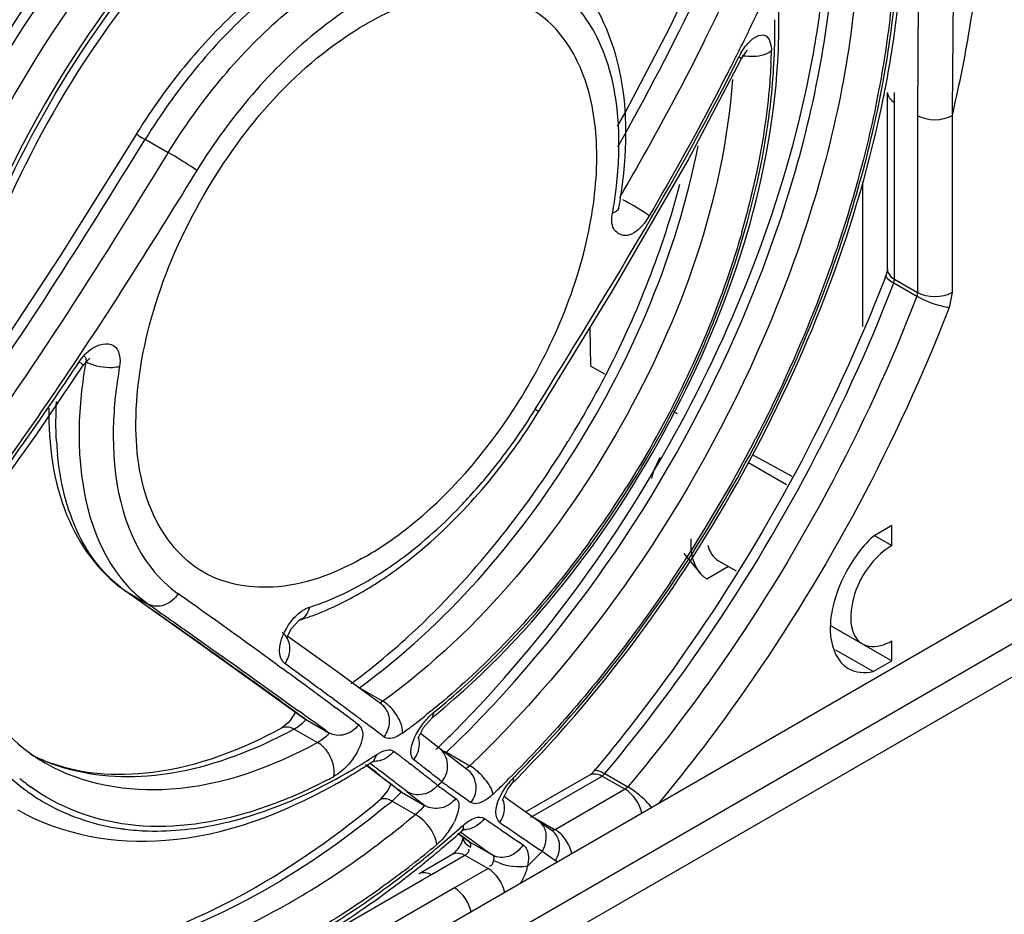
# Model space of a CAD drawing. Header units: inches. Extents: x 0 to 82.7, y 0 to 58.5.
# Tile 75 of 89: x 74.983 to 75.697, y 15.791 to 16.439. Entities that reach past the tile are written whole.
import ezdxf

# ---------------------------------------------------------------- set-up
doc = ezdxf.new("R2010")
doc.units = ezdxf.units.IN
doc.header["$LTSCALE"] = 4.547244
doc.header["$MEASUREMENT"] = 0
doc.layers.get('0').update_dxf_attribs({"linetype": 'CONTINUOUS'})

msp = doc.modelspace()

# ---------------------------------------------------------------- linework, layer by layer
at = {"color": 7, "linetype": 'CONTINUOUS'}
for p, q in [((75.63484, 16.50089), (75.63429, 16.36967)), ((75.50972, 16.41579), (75.51098, 16.41711)), ((75.50489, 16.41253), (75.50649, 16.4107)), ((75.50649, 16.4107), (75.50972, 16.41579)), ((75.6124, 16.25838), (75.6124, 16.38655)), ((75.61759, 16.37931), (75.61759, 16.38654)), ((75.61759, 16.25115), (75.61759, 16.37931)), ((75.63429, 16.36967), (75.63429, 16.2415)), ((75.65935, 16.36967), (75.65935, 16.2415)), ((75.06906, 16.34404), (75.07405, 16.35212)), ((75.07405, 16.35212), (75.07438, 16.35264)), ((75.07438, 16.35264), (75.09109, 16.343)), ((75.59462, 16.21677), (75.59462, 16.32122)), ((75.41768, 16.30236), (75.4178, 16.30315)), ((75.4178, 16.30315), (75.4178, 16.30316)), ((75.41747, 16.30193), (75.41768, 16.30236)), ((75.57299, 16.26008), (75.57343, 16.26133)), ((75.61704, 16.24843), (75.61759, 16.25115)), ((75.61704, 16.24843), (75.63374, 16.23878)), ((75.61759, 16.25115), (75.63429, 16.2415)), ((75.35953, 16.15503), (75.41312, 16.24266)), ((75.63429, 16.2415), (75.63374, 16.23878)), ((75.65935, 16.2415), (75.65713, 16.23063)), ((75.39742, 16.18814), (75.39698, 16.21628)), ((75.02797, 16.198), (75.02487, 16.19333)), ((75.0296, 16.189), (75.03429, 16.19387)), ((75.39738, 16.18812), (75.40742, 16.18262)), ((75.35717, 16.15699), (75.36251, 16.16563)), ((75.45733, 16.15528), (75.46008, 16.15377)), ((75.53937, 16.10201), (75.51111, 16.11833)), ((75.51426, 16.1241), (75.54308, 16.10831)), ((75.6155, 16.07252), (75.60202, 16.06474)), ((75.6155, 16.05806), (75.6155, 16.07252)), ((75.6025, 16.06557), (75.6155, 16.05806)), ((75.46486, 16.05244), (75.47657, 16.03818)), ((75.48994, 16.04712), (75.5027, 16.03976)), ((75.49732, 16.04286), (75.48158, 16.03378)), ((75.05902, 16.02588), (75.0599, 16.02532)), ((75.0599, 16.02532), (75.07661, 16.01568)), ((75.07798, 16.01257), (75.0599, 16.02532)), ((74.67942, 15.42841), (75.70946, 16.0231)), ((74.69334, 15.4043), (75.7373, 16.00703)), ((75.18029, 15.9979), (75.186, 16.00401)), ((75.186, 16.00401), (75.18615, 16.00409)), ((75.57125, 16.00018), (75.6155, 15.97448)), ((74.67594, 15.37015), (75.7547, 15.99296)), ((75.21328, 15.96677), (75.17776, 15.99225)), ((75.6155, 15.97448), (75.6155, 15.98895)), ((75.60202, 15.9667), (75.57494, 15.98234)), ((75.16992, 15.97176), (75.17343, 15.9692)), ((75.60202, 15.9667), (75.6155, 15.97448)), ((75.24163, 15.94606), (75.21328, 15.96677)), ((75.15416, 15.95841), (75.18696, 15.93468)), ((75.20229, 15.95302), (75.20109, 15.95391)), ((75.22755, 15.95612), (75.22966, 15.95508)), ((75.22966, 15.95508), (75.24668, 15.94526)), ((75.19894, 15.95052), (75.20715, 15.94447)), ((75.24557, 15.94315), (75.24163, 15.94606)), ((75.18284, 15.93777), (75.17702, 15.942)), ((75.17835, 15.94347), (75.18552, 15.93831)), ((75.20715, 15.94447), (75.21252, 15.9405)), ((75.24557, 15.94315), (75.24433, 15.94396)), ((75.24668, 15.94526), (75.24497, 15.9441)), ((75.18321, 15.93739), (75.17956, 15.93134)), ((75.18381, 15.93706), (75.18284, 15.93777)), ((75.18703, 15.93471), (75.18381, 15.93706)), ((75.18696, 15.93468), (75.18933, 15.93294)), ((75.18811, 15.93392), (75.18703, 15.93471)), ((75.18933, 15.93303), (75.18811, 15.93392)), ((75.1905, 15.93217), (75.18933, 15.93303)), ((75.18935, 15.93293), (75.1905, 15.93217)), ((75.1905, 15.93217), (75.2074, 15.92241)), ((75.27598, 15.92621), (75.28209, 15.93303)), ((75.28075, 15.93458), (75.28367, 15.93721)), ((75.28367, 15.93721), (75.28209, 15.93303)), ((75.17791, 15.92953), (75.1735, 15.92601)), ((75.17922, 15.93095), (75.17791, 15.92953)), ((75.17956, 15.93134), (75.17922, 15.93095)), ((75.18231, 15.92511), (75.18327, 15.92566)), ((75.18231, 15.92511), (75.19933, 15.91529)), ((75.18327, 15.92566), (75.18433, 15.92632)), ((75.18433, 15.92632), (75.18544, 15.92707)), ((75.18544, 15.92707), (75.18828, 15.92925)), ((75.18828, 15.92925), (75.19016, 15.93116)), ((75.2267, 15.92996), (75.22912, 15.92815)), ((75.27215, 15.9185), (75.27598, 15.92621)), ((75.205, 15.92417), (75.2074, 15.92241)), ((75.27203, 15.9187), (75.27215, 15.9185)), ((75.28296, 15.91485), (75.27383, 15.92189)), ((75.29288, 15.90711), (75.28296, 15.91485)), ((75.28676, 15.91183), (75.28762, 15.91266)), ((75.24225, 15.90671), (75.23953, 15.90169)), ((75.29045, 15.90939), (75.29273, 15.90824)), ((75.29273, 15.90824), (75.30966, 15.89846)), ((75.30318, 15.89924), (75.29288, 15.90711)), ((75.23403, 15.89948), (75.23625, 15.89778)), ((75.23625, 15.89778), (75.24687, 15.8895)), ((75.23953, 15.90169), (75.24057, 15.9023)), ((75.26522, 15.90077), (75.26661, 15.89969)), ((75.27646, 15.89712), (75.27589, 15.89756)), ((75.3083, 15.89539), (75.30318, 15.89924)), ((75.3083, 15.89539), (75.30698, 15.89626)), ((75.30966, 15.89846), (75.30725, 15.89638)), ((75.24292, 15.89259), (75.24454, 15.89148)), ((75.24328, 15.89576), (75.24462, 15.89474)), ((75.24687, 15.8895), (75.25545, 15.88291)), ((75.3414, 15.88989), (75.3409, 15.88629)), ((75.35007, 15.86499), (75.39672, 15.89193)), ((75.35486, 15.86177), (75.40558, 15.89105)), ((75.40558, 15.89105), (75.40755, 15.89276)), ((75.40558, 15.89105), (75.42228, 15.88141)), ((75.40755, 15.89276), (75.42425, 15.88312)), ((75.25247, 15.8852), (75.25031, 15.88052)), ((75.25545, 15.88291), (75.2588, 15.88036)), ((75.28628, 15.88425), (75.28942, 15.88688)), ((75.33358, 15.87427), (75.33741, 15.88206)), ((75.33741, 15.88206), (75.3409, 15.88629)), ((75.42425, 15.88312), (75.42228, 15.88141)), ((75.25031, 15.88052), (75.24469, 15.87399)), ((75.25332, 15.87293), (75.2594, 15.87875)), ((75.26019, 15.87943), (75.25853, 15.88069)), ((75.2588, 15.88036), (75.26019, 15.87943)), ((75.2594, 15.87875), (75.25993, 15.87925)), ((75.26019, 15.87943), (75.2773, 15.86955)), ((75.32752, 15.87886), (75.32659, 15.87797)), ((75.33701, 15.87433), (75.3345, 15.87614)), ((75.42228, 15.88141), (75.37156, 15.85213)), ((75.25332, 15.87293), (75.27024, 15.86316)), ((75.33336, 15.87332), (75.33358, 15.87427)), ((75.35198, 15.86363), (75.33701, 15.87433)), ((75.36936, 15.85136), (75.35198, 15.86363)), ((75.35371, 15.86131), (75.35486, 15.86177)), ((75.35486, 15.86177), (75.37156, 15.85213)), ((75.3049, 15.84664), (75.30103, 15.84942)), ((75.30143, 15.84906), (75.30858, 15.84395)), ((75.30449, 15.85212), (75.30374, 15.85111)), ((75.30374, 15.85111), (75.30465, 15.85187)), ((75.30378, 15.84279), (75.30493, 15.8463)), ((75.30465, 15.85187), (75.30581, 15.85268)), ((75.30555, 15.84618), (75.3049, 15.84664)), ((75.30842, 15.84413), (75.30555, 15.84618)), ((75.36936, 15.85136), (75.36846, 15.85193)), ((75.30513, 15.84438), (75.30553, 15.84359)), ((75.30553, 15.84359), (75.30637, 15.84248)), ((75.30637, 15.84248), (75.30723, 15.84162)), ((75.30723, 15.84162), (75.31019, 15.83953)), ((75.30954, 15.84333), (75.30842, 15.84413)), ((75.30858, 15.84395), (75.30954, 15.84333)), ((75.30954, 15.84333), (75.32626, 15.83368)), ((75.35151, 15.84361), (75.35036, 15.8444)), ((75.27294, 15.82046), (75.2973, 15.83453)), ((75.28179, 15.81959), (75.30616, 15.83365)), ((75.30616, 15.83365), (75.32286, 15.82401)), ((75.36211, 15.83639), (75.3515, 15.82581)), ((75.36211, 15.83639), (75.36006, 15.83779)), ((75.37168, 15.82964), (75.36211, 15.83639)), ((75.26801, 15.82447), (75.26895, 15.8252)), ((75.37304, 15.82887), (75.37168, 15.82964)), ((75.27554, 15.81597), (75.28179, 15.81959)), ((75.32286, 15.82401), (75.2985, 15.80994)), ((75.03471, 15.67693), (75.27554, 15.81597)), ((75.2985, 15.80994), (75.05141, 15.66729))]:
    msp.add_line(p, q, dxfattribs=at)
for points in [[(75.47411, 16.47468), (75.45412, 16.43302), (75.42274, 16.37302), (75.41658, 16.36208)], [(75.41312, 16.24266), (75.46774, 16.3369), (75.50649, 16.4107)], [(75.0677, 16.35605), (75.01317, 16.26887), (74.9537, 16.17874), (74.92736, 16.14228)], [(74.95539, 16.0829), (74.9958, 16.13894), (75.0296, 16.189)], [(75.059, 16.0259), (75.10647, 15.99238), (75.15416, 15.95841)], [(75.17723, 15.99047), (75.17809, 15.99334), (75.18029, 15.9979)], [(75.20244, 15.91725), (75.20134, 15.9165), (75.20028, 15.91583), (75.19933, 15.91529)]]:
    msp.add_lwpolyline(points, dxfattribs=at)
for centre, radius, start, end in [((74.04989, 17.13731), 1.59799, 333.49368, 335.05474), ((75.10601, 16.43593), 0.42777, 357.50806, 2.56451), ((74.86254, 16.5406), 0.7075, 349.86336, 352.99117), ((74.08572, 17.12351), 1.58535, 333.66268, 334.93338), ((73.97588, 17.17796), 1.70794, 332.42273, 333.66037), ((75.54922, 16.39041), 0.04954, 150.77618, 153.47817), ((75.51393, 16.44173), 0.02913, 256.24644, 261.7846), ((75.09205, 16.42897), 0.43645, 357.28405, 358.38337), ((74.84648, 16.53394), 0.7755, 349.15902, 349.74524), ((74.84125, 16.53349), 0.7786, 348.91287, 349.33137), ((74.81999, 16.54288), 0.80563, 348.55953, 349.04538), ((74.81726, 16.53968), 0.80528, 346.97595, 349.14935), ((75.20316, 16.3504), 0.21464, 2.98468, 5.59842), ((75.45995, 16.11348), 0.4612, 148.05973, 148.26702), ((74.92235, 16.4531), 0.60815, 343.98968, 348.00955), ((75.08713, 16.36235), 0.33592, 350.45166, 351.12252), ((75.09601, 16.35588), 0.32218, 350.42418, 350.65767), ((75.08261, 16.36311), 0.34051, 349.85966, 350.45185), ((75.09291, 16.35641), 0.32533, 349.85963, 350.42365), ((74.6358, 16.59417), 0.99495, 334.62351, 340.37959), ((74.48015, 16.69066), 1.21262, 338.76504, 338.88775), ((72.86104, 17.6273), 2.59834, 325.79725, 326.45074), ((75.37354, 16.13016), 0.34761, 169.85989, 170.28745), ((75.04355, 16.21253), 0.02442, 240.07055, 243.9594), ((74.59439, 16.61307), 1.04047, 323.6796, 334.66054), ((75.00096, 16.3782), 0.40619, 327.10898, 327.89954), ((74.9857, 16.38637), 0.43659, 321.10895, 328.30447), ((74.76374, 16.51518), 0.72561, 328.25665, 328.95548), ((75.23839, 16.14628), 0.22869, 183.11425, 185.548), ((74.5948, 16.61281), 1.03828, 325.92821, 332.63481), ((75.01355, 16.36397), 0.40084, 316.15572, 321.10132), ((74.80241, 16.4914), 0.73538, 320.50165, 328.13276), ((74.79698, 16.49546), 0.74046, 324.04386, 327.75755), ((75.11925, 16.23107), 0.2302, 295.9939, 300.04018), ((75.1097, 16.24788), 0.24954, 300.00577, 301.47985), ((75.49182, 16.05035), 0.01948, 230.85377, 238.28149), ((75.11365, 16.10154), 0.09326, 232.41558, 234.21467), ((75.11332, 16.10108), 0.0927, 234.21594, 234.81247), ((75.09255, 16.2631), 0.27621, 300.95884, 303.04359), ((71.70656, 11.21824), 5.88139, 53.923433, 54.782696), ((75.13963, 16.18538), 0.18015, 287.34841, 291.93684), ((75.13077, 16.20745), 0.20393, 291.92945, 295.9922), ((75.12888, 16.18776), 0.19239, 287.31784, 290.2257), ((71.24868, 10.58271), 6.66468, 53.650012, 53.921866), ((71.16669, 10.47017), 6.80791, 53.658044, 53.922938), ((74.94224, 16.33893), 0.47356, 306.44619, 306.58617), ((74.94077, 16.3409), 0.47602, 306.58619, 306.7492), ((72.4671, 12.20728), 4.61431, 54.03528, 54.15969), ((71.84968, 11.39855), 5.65537, 53.48236, 53.64268), ((72.43553, 12.19066), 4.66615, 53.2608, 53.4778), ((72.37015, 12.10138), 4.78081, 53.29948, 53.48298), ((72.62257, 12.38654), 4.37993, 53.87113, 54.18589), ((72.74904, 12.6099), 4.14665, 53.18283, 53.29773), ((74.9576, 16.33852), 0.51508, 306.89813, 308.52007), ((74.93053, 16.36349), 0.55578, 309.23896, 309.63776), ((75.00955, 16.24549), 0.36399, 297.13658, 298.33582), ((73.13355, 13.12314), 3.50535, 52.90976, 53.18713), ((74.9702, 16.32178), 0.49413, 306.03696, 306.6863), ((74.9662, 16.32717), 0.50085, 306.68529, 306.89161), ((75.01937, 16.2261), 0.34225, 294.21589, 297.1542), ((74.71229, 16.5063), 0.82669, 314.10343, 314.85763), ((74.70377, 16.51488), 0.83877, 314.85646, 315.13421), ((75.06567, 16.01), 0.12677, 231.32955, 239.88319), ((74.72124, 16.49708), 0.81384, 313.86757, 314.01745), ((75.04892, 16.0205), 0.12749, 242.90253, 247.85222), ((75.05498, 16.03103), 0.13964, 244.89438, 247.94232), ((75.00322, 16.26964), 0.43457, 300.61006, 302.70727), ((74.99525, 16.28222), 0.44946, 302.69637, 302.84985), ((74.99292, 16.28581), 0.45375, 302.85036, 303.33191), ((73.83088, 14.04289), 2.34713, 52.33075, 52.65855), ((74.99228, 16.27723), 0.44962, 301.00762, 302.59197), ((74.98501, 16.28868), 0.46319, 302.58773, 303.3325), ((74.39434, 14.80608), 1.37874, 51.92804, 52.43011), ((73.97123, 14.21597), 2.10709, 52.86439, 53.08149), ((74.13439, 14.43568), 1.85074, 51.92192, 52.28248), ((74.09836, 14.3884), 1.9142, 52.03664, 52.29636), ((74.35916, 14.72188), 1.49084, 51.3923, 52.02707), ((74.48559, 16.66024), 1.19241, 320.06315, 320.2031), ((75.07708, 16.00169), 0.15038, 227.65856, 233.4792), ((75.07814, 16.00264), 0.14771, 230.08641, 233.92669), ((75.02849, 16.22945), 0.38484, 297.53823, 298.33382), ((75.0042, 16.25723), 0.42634, 299.09288, 300.52446), ((75.01217, 16.25467), 0.41713, 300.00076, 300.59984), ((74.99856, 16.26687), 0.43751, 300.52034, 301.00266), ((75.90552, 16.7351), 1.07173, 231.92114, 232.24885), ((74.18463, 14.49729), 1.75399, 52.44219, 52.8191), ((74.37288, 14.73986), 1.46422, 51.40447, 51.92728), ((74.73833, 16.49158), 0.85004, 314.00553, 314.84652), ((75.37519, 15.85631), 0.04764, 135.17927, 138.78926), ((75.96949, 16.81767), 1.17617, 232.24738, 232.47294), ((76.04067, 16.91039), 1.29307, 232.47432, 232.78029), ((74.39717, 14.77349), 1.40548, 51.91078, 52.44732), ((76.95303, 18.22087), 2.87017, 234.4991, 234.8232), ((76.8284, 18.04081), 2.64724, 234.45419, 234.62651), ((77.04944, 18.35251), 3.02936, 234.63058, 234.97136), ((75.37816, 15.85369), 0.0516, 138.77533, 142.60223), ((74.71688, 16.50734), 0.88041, 315.13624, 315.32869), ((75.07539, 15.99948), 0.1476, 233.49707, 235.19299), ((75.07479, 15.99862), 0.14655, 235.19257, 241.69296), ((75.88329, 16.66929), 1.00339, 231.90202, 232.19843), ((75.98382, 16.79912), 1.16758, 232.20538, 232.76339), ((74.74593, 16.48375), 0.83913, 313.87515, 314.00402), ((74.78935, 16.42882), 0.72407, 309.34391, 309.84988), ((77.76626, 19.38467), 4.28996, 235.23783, 235.53492), ((75.25131, 15.88076), 0.05237, 318.63909, 331.31644), ((75.25512, 15.87868), 0.04803, 331.31245, 334.07345), ((74.77554, 16.44969), 0.79592, 311.42694, 311.68427), ((77.82359, 19.46417), 4.38402, 235.35801, 235.51348), ((75.08069, 16.02114), 0.16991, 261.76514, 262.88131), ((74.77679, 16.44272), 0.79227, 310.12534, 311.44227), ((74.78625, 16.43747), 0.77967, 310.02078, 311.431), ((74.76783, 16.45293), 0.80585, 311.43916, 311.68425), ((76.55394, 17.56445), 2.12195, 233.87005, 234.01217), ((75.30535, 15.86805), 0.01593, 271.39711, 277.18714), ((76.68447, 17.74436), 2.34423, 234.01457, 234.29855), ((78.10396, 19.87615), 4.88627, 235.5315, 235.66909), ((78.05058, 19.79455), 4.78486, 235.51314, 235.64459), ((74.81285, 16.40789), 0.73794, 308.04413, 309.8566), ((74.80768, 16.41188), 0.74629, 308.17583, 310.02452), ((76.87506, 18.00953), 2.67079, 234.2981, 234.55627), ((78.29245, 20.14845), 5.21352, 235.66035, 235.77398), ((74.79443, 16.42169), 0.76481, 308.93001, 309.64039), ((74.7873, 16.43031), 0.776, 309.63982, 310.12255), ((75.35345, 15.84091), 0.02143, 328.26731, 338.3791), ((74.82828, 16.3883), 0.71301, 307.3567, 308.03786), ((74.80213, 16.41217), 0.75257, 308.36369, 308.92965)]:
    msp.add_arc(centre, radius, start, end, dxfattribs=at)
for points, knots in [([(75.00316, 16.67281), (74.93538, 16.60471), (74.82188, 16.44804), (74.75267, 16.26709), (74.73411, 16.1743)], [0, 0, 0, 0, 0.503809, 1, 1, 1, 1]), ([(74.7392, 16.16668), (74.75775, 16.25989), (74.82706, 16.44185), (74.94063, 16.59965), (75.00851, 16.66847)], [0, 0, 0, 0, 0.495727, 1, 1, 1, 1]), ([(75.02828, 16.6616), (74.9771, 16.61018), (74.88606, 16.4939), (74.78944, 16.30001), (74.73875, 16.10322), (74.74018, 15.97251), (74.75311, 15.91483)], [0, 0, 0, 0, 0.264502, 0.533523, 0.784474, 1, 1, 1, 1]), ([(74.77605, 15.93174), (74.76537, 15.98841), (74.76709, 16.11531), (74.8374, 16.37086), (74.95306, 16.55166), (75.05274, 16.64952)], [0, 0, 0, 0, 0.218413, 0.470878, 1, 1, 1, 1]), ([(75.04431, 16.64516), (74.94878, 16.54918), (74.83712, 16.37412), (74.76638, 16.12614), (74.76184, 16.0025), (74.77017, 15.94644)], [0, 0, 0, 0, 0.527068, 0.779413, 1, 1, 1, 1]), ([(75.05097, 16.63967), (74.95518, 16.54481), (74.84387, 16.3705), (74.77535, 16.12458), (74.77271, 16.00269), (74.78232, 15.94826)], [0, 0, 0, 0, 0.530066, 0.782676, 1, 1, 1, 1]), ([(75.61094, 16.38978), (75.61481, 16.40976), (75.62634, 16.48448), (75.62596, 16.5617), (75.61546, 16.61601)], [0, 0, 0, 0, 0.268963, 1, 1, 1, 1]), ([(75.11777, 16.59385), (75.03807, 16.52876), (74.94281, 16.39907), (74.87489, 16.20996), (74.86399, 16.11142), (74.86686, 16.06543)], [0, 0, 0, 0, 0.513495, 0.770089, 1, 1, 1, 1]), ([(74.87137, 16.07438), (74.8693, 16.16913), (74.92617, 16.36388), (75.04509, 16.52506), (75.1221, 16.58924)], [0, 0, 0, 0, 0.485962, 1, 1, 1, 1]), ([(75.65935, 16.36967), (75.66395, 16.38903), (75.67905, 16.46258), (75.68484, 16.53834), (75.68159, 16.59344)], [0, 0, 0, 0, 0.265006, 1, 1, 1, 1]), ([(75.14347, 16.58299), (75.06266, 16.51699), (74.96618, 16.38547), (74.89734, 16.19419), (74.88619, 16.09471), (74.88907, 16.04848)], [0, 0, 0, 0, 0.514561, 0.771563, 1, 1, 1, 1]), ([(74.91457, 16.09389), (74.91885, 16.18452), (74.97901, 16.36482), (75.09567, 16.51357), (75.1692, 16.57063)], [0, 0, 0, 0, 0.493604, 1, 1, 1, 1]), ([(75.5885, 16.56753), (75.59474, 16.51253), (75.58704, 16.39253), (75.51368, 16.15479), (75.40332, 15.98824), (75.30966, 15.89846)], [0, 0, 0, 0, 0.223227, 0.476761, 1, 1, 1, 1]), ([(75.15781, 16.56565), (75.08845, 16.509), (74.97743, 16.36546), (74.9186, 16.19294), (74.91199, 16.10579)], [0, 0, 0, 0, 0.5061, 1, 1, 1, 1]), ([(75.29273, 15.90824), (75.38392, 15.99564), (75.49218, 16.15723), (75.56703, 16.38877), (75.57737, 16.50636), (75.57314, 16.56089)], [0, 0, 0, 0, 0.520723, 0.774508, 1, 1, 1, 1]), ([(75.16468, 16.55854), (75.09424, 16.50286), (74.98304, 16.35918), (74.92575, 16.18552), (74.92221, 16.09861)], [0, 0, 0, 0, 0.507955, 1, 1, 1, 1]), ([(75.60959, 16.39588), (75.61159, 16.40692), (75.61832, 16.44946), (75.62125, 16.49265), (75.62069, 16.52451)], [0, 0, 0, 0, 0.260301, 1, 1, 1, 1]), ([(75.24107, 16.50699), (75.20694, 16.49636), (75.13986, 16.45316), (75.09051, 16.39265), (75.06858, 16.35747)], [0, 0, 0, 0, 0.463058, 1, 1, 1, 1]), ([(75.24335, 16.50389), (75.21003, 16.49229), (75.14463, 16.44811), (75.09611, 16.38778), (75.07438, 16.35264)], [0, 0, 0, 0, 0.460607, 1, 1, 1, 1]), ([(75.09109, 16.343), (75.11348, 16.37921), (75.16347, 16.44097), (75.23148, 16.48545), (75.26586, 16.49615)], [0, 0, 0, 0, 0.541796, 1, 1, 1, 1]), ([(75.41903, 16.31051), (75.42383, 16.34126), (75.42575, 16.39951), (75.40066, 16.45489), (75.38229, 16.4733)], [0, 0, 0, 0, 0.544724, 1, 1, 1, 1]), ([(75.61702, 16.4707), (75.61655, 16.46404), (75.61421, 16.43678), (75.61022, 16.40967), (75.60639, 16.38935)], [0, 0, 0, 0, 0.244015, 1, 1, 1, 1]), ([(75.34505, 16.16235), (75.3695, 16.20134), (75.39626, 16.26418), (75.40407, 16.34798), (75.39492, 16.40023), (75.36972, 16.44038), (75.31273, 16.46911), (75.26273, 16.45246), (75.23467, 16.43626)], [0, 0, 0, 0, 0.318887, 0.459158, 0.578936, 0.680518, 0.775506, 1, 1, 1, 1]), ([(75.41678, 16.37134), (75.41492, 16.39028), (75.40686, 16.42544), (75.38399, 16.45447), (75.37074, 16.46381)], [0, 0, 0, 0, 0.540039, 1, 1, 1, 1]), ([(75.23449, 16.45519), (75.22281, 16.44845), (75.17436, 16.41487), (75.13562, 16.36849), (75.11181, 16.32999)], [0, 0, 0, 0, 0.22956, 1, 1, 1, 1]), ([(75.52568, 16.36283), (75.52663, 16.36938), (75.52984, 16.39473), (75.53109, 16.42035), (75.53068, 16.43928)], [0, 0, 0, 0, 0.258854, 1, 1, 1, 1]), ([(75.23467, 16.05051), (75.21513, 16.03923), (75.17608, 16.02303), (75.11294, 16.03254), (75.07316, 16.08253), (75.06379, 16.15207), (75.07789, 16.23208), (75.12443, 16.33746), (75.18509, 16.40764), (75.23467, 16.43626)], [0, 0, 0, 0, 0.114578, 0.208041, 0.301505, 0.416085, 0.555159, 0.70922, 1, 1, 1, 1]), ([(75.51219, 16.42309), (75.51508, 16.42606), (75.52538, 16.43253), (75.52844, 16.42073), (75.52833, 16.41665)], [0, 0, 0, 0, 0.503786, 1, 1, 1, 1]), ([(75.28508, 15.93549), (75.35718, 15.99522), (75.47142, 16.14571), (75.52954, 16.32688), (75.53337, 16.41733)], [0, 0, 0, 0, 0.5084, 1, 1, 1, 1]), ([(75.29826, 15.92316), (75.36526, 15.99047), (75.47639, 16.14542), (75.54269, 16.32464), (75.559, 16.41609)], [0, 0, 0, 0, 0.505537, 1, 1, 1, 1]), ([(75.52833, 16.41665), (75.52725, 16.41579), (75.52158, 16.41264), (75.51474, 16.41219), (75.50976, 16.41291)], [0, 0, 0, 0, 0.215855, 1, 1, 1, 1]), ([(75.52801, 16.40829), (75.5277, 16.40166), (75.52578, 16.3743), (75.52153, 16.34711), (75.51722, 16.32676)], [0, 0, 0, 0, 0.241682, 1, 1, 1, 1]), ([(75.5001, 16.39585), (75.49355, 16.30856), (75.43276, 16.13751), (75.31808, 15.99721), (75.24668, 15.94526)], [0, 0, 0, 0, 0.497815, 1, 1, 1, 1]), ([(75.34298, 15.88838), (75.40999, 15.95617), (75.5223, 16.11169), (75.591, 16.29109), (75.60961, 16.38308)], [0, 0, 0, 0, 0.503858, 1, 1, 1, 1]), ([(75.60532, 16.38376), (75.60125, 16.36299), (75.58082, 16.27734), (75.54761, 16.19491), (75.51689, 16.13556)], [0, 0, 0, 0, 0.240567, 1, 1, 1, 1]), ([(75.41392, 16.30358), (75.41474, 16.30858), (75.41743, 16.32778), (75.41826, 16.34728), (75.41751, 16.36158)], [0, 0, 0, 0, 0.26137, 1, 1, 1, 1]), ([(75.49357, 16.23889), (75.49738, 16.24925), (75.51118, 16.28968), (75.52111, 16.33149), (75.52568, 16.36283)], [0, 0, 0, 0, 0.258467, 1, 1, 1, 1]), ([(75.06769, 16.35605), (75.06803, 16.35663), (75.07107, 16.35381), (75.07279, 16.35356), (75.07438, 16.35264)], [0, 0, 0, 0, 0.266773, 1, 1, 1, 1]), ([(75.57343, 16.26133), (75.57629, 16.26939), (75.5871, 16.30127), (75.59617, 16.33374), (75.60182, 16.3582)], [0, 0, 0, 0, 0.254281, 1, 1, 1, 1]), ([(75.22966, 15.95508), (75.29229, 16.00065), (75.39744, 16.12234), (75.45983, 16.26993), (75.47514, 16.34777)], [0, 0, 0, 0, 0.493981, 1, 1, 1, 1]), ([(75.11181, 16.32999), (75.11043, 16.33095), (75.10364, 16.33547), (75.0967, 16.33976), (75.09109, 16.343)], [0, 0, 0, 0, 0.206068, 1, 1, 1, 1]), ([(75.38542, 16.14098), (75.39399, 16.15521), (75.42558, 16.21202), (75.44965, 16.27314), (75.46193, 16.31995)], [0, 0, 0, 0, 0.255512, 1, 1, 1, 1]), ([(75.43977, 16.29721), (75.43861, 16.29804), (75.43237, 16.30217), (75.4259, 16.30594), (75.42058, 16.30882)], [0, 0, 0, 0, 0.191578, 1, 1, 1, 1]), ([(75.43977, 16.29721), (75.43578, 16.29038), (75.42584, 16.27818), (75.41182, 16.28787), (75.41248, 16.29537), (75.41315, 16.29913)], [0, 0, 0, 0, 0.546008, 0.736139, 1, 1, 1, 1]), ([(75.5069, 16.28537), (75.50235, 16.26946), (75.48116, 16.20504), (75.4506, 16.14376), (75.42326, 16.10043)], [0, 0, 0, 0, 0.244104, 1, 1, 1, 1]), ([(75.61137, 16.25388), (75.6113, 16.25369), (75.61133, 16.25316), (75.61158, 16.25273), (75.61175, 16.2525)], [0, 0, 0, 0, 0.422162, 1, 1, 1, 1]), ([(75.61137, 16.25388), (75.61164, 16.25458), (75.61197, 16.25575), (75.61233, 16.25695), (75.61233, 16.25743)], [0, 0, 0, 0, 0.6039, 1, 1, 1, 1]), ([(75.6124, 16.25838), (75.6124, 16.25793), (75.61251, 16.257), (75.61282, 16.25612), (75.61302, 16.25569)], [0, 0, 0, 0, 0.491729, 1, 1, 1, 1]), ([(75.61044, 16.25146), (75.57301, 16.15515), (75.507, 16.03252), (75.42357, 15.92323), (75.40174, 15.89702)], [0, 0, 0, 0, 0.751782, 1, 1, 1, 1]), ([(75.40755, 15.89276), (75.42953, 15.91901), (75.51346, 16.02855), (75.57969, 16.1517), (75.61704, 16.24843)], [0, 0, 0, 0, 0.248261, 1, 1, 1, 1]), ([(75.61175, 16.2525), (75.61198, 16.25218), (75.61351, 16.25054), (75.61544, 16.24935), (75.61704, 16.24843)], [0, 0, 0, 0, 0.177219, 1, 1, 1, 1]), ([(75.63374, 16.23878), (75.59639, 16.14205), (75.53016, 16.01891), (75.44623, 15.90937), (75.42425, 15.88312)], [0, 0, 0, 0, 0.751739, 1, 1, 1, 1]), ([(75.42695, 16.10315), (75.44703, 16.1354), (75.47057, 16.18033), (75.48926, 16.2272), (75.49357, 16.23889)], [0, 0, 0, 0, 0.753028, 1, 1, 1, 1]), ([(75.65713, 16.23063), (75.65541, 16.23077), (75.64727, 16.23244), (75.63942, 16.23551), (75.63374, 16.23878)], [0, 0, 0, 0, 0.208851, 1, 1, 1, 1]), ([(75.65713, 16.23063), (75.61948, 16.13311), (75.55295, 16.00887), (75.46881, 15.89805), (75.44677, 15.87144)], [0, 0, 0, 0, 0.751548, 1, 1, 1, 1]), ([(75.03573, 16.20085), (75.04008, 16.20383), (75.0544, 16.20778), (75.05676, 16.19307), (75.05583, 16.18785)], [0, 0, 0, 0, 0.498608, 1, 1, 1, 1]), ([(75.03091, 16.18881), (75.02813, 16.17252), (75.02237, 16.11789), (75.03554, 16.05606), (75.06259, 16.02778)], [0, 0, 0, 0, 0.296826, 1, 1, 1, 1]), ([(75.02653, 16.19132), (75.02729, 16.19078), (75.02809, 16.18993), (75.02954, 16.18935), (75.0296, 16.18901)], [0, 0, 0, 0, 0.725928, 1, 1, 1, 1]), ([(75.03001, 16.19534), (75.03031, 16.19517), (75.03085, 16.1947), (75.03115, 16.19405), (75.03126, 16.19371)], [0, 0, 0, 0, 0.485806, 1, 1, 1, 1]), ([(75.03126, 16.19371), (75.03137, 16.19335), (75.0315, 16.19256), (75.03143, 16.19177), (75.03136, 16.19136)], [0, 0, 0, 0, 0.478597, 1, 1, 1, 1]), ([(75.05583, 16.18785), (75.05415, 16.18736), (75.04637, 16.18634), (75.03827, 16.18792), (75.03283, 16.19058)], [0, 0, 0, 0, 0.223656, 1, 1, 1, 1]), ([(75.05583, 16.18785), (75.05324, 16.1734), (75.04759, 16.12413), (75.05712, 16.06931), (75.07904, 16.04149)], [0, 0, 0, 0, 0.293043, 1, 1, 1, 1]), ([(75.0045, 16.15778), (75.00418, 16.13149), (75.01025, 16.08154), (75.04045, 16.03898), (75.059, 16.0259)], [0, 0, 0, 0, 0.536637, 1, 1, 1, 1]), ([(75.23467, 16.05051), (75.24479, 16.05635), (75.28678, 16.08521), (75.32078, 16.12476), (75.34203, 16.15762)], [0, 0, 0, 0, 0.229889, 1, 1, 1, 1]), ([(75.24316, 16.03156), (75.25433, 16.03882), (75.29977, 16.07312), (75.33665, 16.11804), (75.35953, 16.15503)], [0, 0, 0, 0, 0.234382, 1, 1, 1, 1]), ([(75.35717, 16.15699), (75.35778, 16.15655), (75.35823, 16.15598), (75.35967, 16.15526), (75.35953, 16.15503)], [0, 0, 0, 0, 0.737572, 1, 1, 1, 1]), ([(75.22558, 15.95948), (75.24029, 15.97046), (75.30007, 16.02068), (75.34944, 16.08273), (75.38081, 16.13343)], [0, 0, 0, 0, 0.235377, 1, 1, 1, 1]), ([(75.02034, 16.08002), (75.01912, 16.0834), (75.01451, 16.09777), (75.01188, 16.11274), (75.01076, 16.12417)], [0, 0, 0, 0, 0.23821, 1, 1, 1, 1]), ([(75.24001, 16.03507), (75.24547, 16.03841), (75.26799, 16.05338), (75.28836, 16.07146), (75.30265, 16.08631)], [0, 0, 0, 0, 0.237283, 1, 1, 1, 1]), ([(75.05677, 16.02763), (75.05274, 16.03074), (75.03679, 16.04519), (75.02588, 16.06464), (75.02034, 16.08002)], [0, 0, 0, 0, 0.237386, 1, 1, 1, 1]), ([(75.39636, 16.06069), (75.3876, 16.04863), (75.35247, 16.00321), (75.31166, 15.962), (75.27839, 15.93553)], [0, 0, 0, 0, 0.259599, 1, 1, 1, 1]), ([(75.47656, 16.0382), (75.47535, 16.03967), (75.47074, 16.0471), (75.46978, 16.05624), (75.47012, 16.06297)], [0, 0, 0, 0, 0.220241, 1, 1, 1, 1]), ([(75.60054, 16.04479), (75.59653, 16.0398), (75.58613, 16.02388), (75.58232, 15.99379), (75.59434, 15.98685)], [0, 0, 0, 0, 0.315682, 1, 1, 1, 1]), ([(75.47952, 16.03524), (75.47898, 16.03568), (75.47795, 16.03662), (75.47701, 16.03766), (75.47656, 16.0382)], [0, 0, 0, 0, 0.49545, 1, 1, 1, 1]), ([(75.58049, 16.03509), (75.57684, 16.02761), (75.57312, 16.01719), (75.57149, 16.0064), (75.57125, 16.00385)], [0, 0, 0, 0, 0.764405, 1, 1, 1, 1]), ([(75.45485, 16.03114), (75.44606, 16.01815), (75.41046, 15.96805), (75.37024, 15.92118), (75.33779, 15.8889)], [0, 0, 0, 0, 0.255173, 1, 1, 1, 1]), ([(75.09824, 16.02317), (75.09587, 16.01949), (75.08927, 16.01357), (75.07991, 16.01377), (75.07661, 16.01568)], [0, 0, 0, 0, 0.534456, 1, 1, 1, 1]), ([(75.28367, 15.93721), (75.29129, 15.94343), (75.32213, 15.97006), (75.3502, 15.99984), (75.36986, 16.02365)], [0, 0, 0, 0, 0.241711, 1, 1, 1, 1]), ([(75.07661, 16.01568), (75.08536, 16.0095), (75.11934, 15.98553), (75.15329, 15.9615), (75.17835, 15.94347)], [0, 0, 0, 0, 0.257537, 1, 1, 1, 1]), ([(75.1689, 15.94788), (75.16173, 15.95306), (75.13151, 15.97476), (75.10114, 15.99623), (75.07798, 16.01257)], [0, 0, 0, 0, 0.237898, 1, 1, 1, 1]), ([(74.93066, 16.00555), (74.93317, 15.99554), (74.94419, 15.96037), (74.96567, 15.92765), (74.98645, 15.91102)], [0, 0, 0, 0, 0.27936, 1, 1, 1, 1]), ([(75.57125, 16.00385), (75.57089, 16.00001), (75.57051, 15.9875), (75.57633, 15.97338), (75.58401, 15.96895)], [0, 0, 0, 0, 0.302997, 1, 1, 1, 1]), ([(75.17569, 15.9725), (75.17434, 15.97348), (75.16936, 15.9815), (75.17317, 15.99153), (75.17667, 15.99783)], [0, 0, 0, 0, 0.187786, 1, 1, 1, 1]), ([(75.3414, 15.88989), (75.34951, 15.89803), (75.38193, 15.93192), (75.41173, 15.96829), (75.43272, 15.9968)], [0, 0, 0, 0, 0.245093, 1, 1, 1, 1]), ([(75.59434, 15.98685), (75.59574, 15.98604), (75.60275, 15.9835), (75.61058, 15.9861), (75.6155, 15.98895)], [0, 0, 0, 0, 0.220977, 1, 1, 1, 1]), ([(75.24497, 15.9441), (75.24485, 15.94403), (75.24446, 15.94376), (75.24463, 15.94412), (75.24469, 15.9442)], [0, 0, 0, 0, 0.602806, 1, 1, 1, 1]), ([(75.19016, 15.93116), (75.19031, 15.93135), (75.19053, 15.93163), (75.19059, 15.93208), (75.1905, 15.93217)], [0, 0, 0, 0, 0.655883, 1, 1, 1, 1]), ([(75.2609, 15.92221), (75.26098, 15.92335), (75.26047, 15.92885), (75.25776, 15.93392), (75.25518, 15.93738)], [0, 0, 0, 0, 0.208652, 1, 1, 1, 1]), ([(75.00086, 15.90241), (75.02538, 15.89243), (75.08786, 15.88809), (75.14443, 15.91035), (75.17349, 15.92601)], [0, 0, 0, 0, 0.445133, 1, 1, 1, 1]), ([(75.22912, 15.92815), (75.22662, 15.9248), (75.21964, 15.91961), (75.2107, 15.92048), (75.2074, 15.92241)], [0, 0, 0, 0, 0.521947, 1, 1, 1, 1]), ([(75.22912, 15.92815), (75.23009, 15.92742), (75.23385, 15.92143), (75.23081, 15.91399), (75.22833, 15.90917)], [0, 0, 0, 0, 0.183647, 1, 1, 1, 1]), ([(75.26699, 15.90887), (75.26704, 15.91034), (75.26838, 15.91758), (75.27215, 15.92414), (75.27567, 15.92878)], [0, 0, 0, 0, 0.202075, 1, 1, 1, 1]), ([(75.2074, 15.92241), (75.20793, 15.92189), (75.20505, 15.91936), (75.20382, 15.91822), (75.20244, 15.91725)], [0, 0, 0, 0, 0.306212, 1, 1, 1, 1]), ([(75.2609, 15.92221), (75.25964, 15.92129), (75.25589, 15.91882), (75.25003, 15.91743), (75.24754, 15.91931)], [0, 0, 0, 0, 0.332736, 1, 1, 1, 1]), ([(75.19933, 15.91529), (75.16654, 15.89761), (75.10099, 15.8727), (75.02916, 15.88476), (75.00251, 15.90009)], [0, 0, 0, 0, 0.54786, 1, 1, 1, 1]), ([(75.00254, 15.90161), (75.02548, 15.89231), (75.08106, 15.88599), (75.13339, 15.90212), (75.15975, 15.91396)], [0, 0, 0, 0, 0.461311, 1, 1, 1, 1]), ([(75.21114, 15.89071), (75.21159, 15.89283), (75.21128, 15.90232), (75.20556, 15.91169), (75.19933, 15.91529)], [0, 0, 0, 0, 0.231657, 1, 1, 1, 1]), ([(75.28942, 15.88688), (75.29228, 15.8904), (75.29553, 15.89969), (75.29093, 15.90861), (75.28754, 15.91127)], [0, 0, 0, 0, 0.512184, 1, 1, 1, 1]), ([(75.12949, 15.8566), (75.13703, 15.85827), (75.16879, 15.86686), (75.19895, 15.88085), (75.22074, 15.89342)], [0, 0, 0, 0, 0.234772, 1, 1, 1, 1]), ([(75.32659, 15.87797), (75.32641, 15.87897), (75.32471, 15.88391), (75.32145, 15.88814), (75.31859, 15.89117)], [0, 0, 0, 0, 0.19584, 1, 1, 1, 1]), ([(75.39672, 15.89193), (75.39719, 15.8922), (75.3983, 15.89311), (75.39931, 15.89411), (75.39987, 15.89478)], [0, 0, 0, 0, 0.382406, 1, 1, 1, 1]), ([(75.39672, 15.89193), (75.39709, 15.89214), (75.3979, 15.8925), (75.39876, 15.89267), (75.39921, 15.89272)], [0, 0, 0, 0, 0.492563, 1, 1, 1, 1]), ([(75.39987, 15.89478), (75.40001, 15.89495), (75.40049, 15.89522), (75.40102, 15.89524), (75.40131, 15.89522)], [0, 0, 0, 0, 0.434125, 1, 1, 1, 1]), ([(75.40131, 15.89522), (75.40171, 15.8952), (75.40393, 15.89476), (75.40595, 15.89368), (75.40755, 15.89276)], [0, 0, 0, 0, 0.179354, 1, 1, 1, 1]), ([(74.98207, 15.86642), (75.01366, 15.84819), (75.09769, 15.83404), (75.17401, 15.86383), (75.2115, 15.88468)], [0, 0, 0, 0, 0.459525, 1, 1, 1, 1]), ([(75.14737, 15.86412), (75.11994, 15.85614), (75.06482, 15.84862), (75.01165, 15.86833), (74.99116, 15.88325)], [0, 0, 0, 0, 0.529859, 1, 1, 1, 1]), ([(75.20642, 15.88821), (75.20151, 15.88565), (75.18243, 15.87622), (75.16248, 15.86852), (75.14737, 15.86412)], [0, 0, 0, 0, 0.260328, 1, 1, 1, 1]), ([(75.28628, 15.88425), (75.28369, 15.88107), (75.27634, 15.87632), (75.26756, 15.87766), (75.26419, 15.87967)], [0, 0, 0, 0, 0.511254, 1, 1, 1, 1]), ([(75.24469, 15.87399), (75.24623, 15.87526), (75.24993, 15.87473), (75.25247, 15.87342), (75.25332, 15.87293)], [0, 0, 0, 0, 0.671124, 1, 1, 1, 1]), ([(75.29953, 15.87486), (75.297, 15.87151), (75.28972, 15.86639), (75.2807, 15.86754), (75.2773, 15.86955)], [0, 0, 0, 0, 0.514929, 1, 1, 1, 1]), ([(75.29953, 15.87486), (75.30012, 15.87444), (75.3026, 15.87112), (75.30154, 15.8666), (75.30062, 15.8635)], [0, 0, 0, 0, 0.183062, 1, 1, 1, 1]), ([(75.32659, 15.87797), (75.32515, 15.87659), (75.321, 15.87302), (75.31379, 15.86967), (75.31063, 15.87188)], [0, 0, 0, 0, 0.340679, 1, 1, 1, 1]), ([(74.88924, 15.77325), (74.91285, 15.7625), (74.96875, 15.75058), (75.05898, 15.76422), (75.15422, 15.80601), (75.21462, 15.84889), (75.24469, 15.87399)], [0, 0, 0, 0, 0.200941, 0.429846, 0.696493, 1, 1, 1, 1]), ([(75.24839, 15.86886), (75.21864, 15.84447), (75.15868, 15.80272), (75.06366, 15.76203), (74.97238, 15.74907), (74.91533, 15.7614), (74.89088, 15.77244)], [0, 0, 0, 0, 0.297457, 0.561461, 0.792525, 1, 1, 1, 1]), ([(75.2773, 15.86955), (75.27633, 15.86953), (75.27436, 15.86624), (75.27194, 15.86457), (75.27024, 15.86316)], [0, 0, 0, 0, 0.304196, 1, 1, 1, 1]), ([(75.33151, 15.85735), (75.3293, 15.85888), (75.32819, 15.86358), (75.32879, 15.86737), (75.32905, 15.86858)], [0, 0, 0, 0, 0.684434, 1, 1, 1, 1]), ([(74.89084, 15.77135), (74.91547, 15.75718), (74.97489, 15.73919), (75.07249, 15.74932), (75.17443, 15.79164), (75.23849, 15.83666), (75.27024, 15.86316)], [0, 0, 0, 0, 0.206358, 0.435433, 0.699599, 1, 1, 1, 1]), ([(75.28577, 15.84141), (75.28567, 15.84332), (75.28287, 15.85209), (75.27644, 15.85958), (75.27024, 15.86316)], [0, 0, 0, 0, 0.211126, 1, 1, 1, 1]), ([(75.05964, 15.85254), (75.06518, 15.85185), (75.08853, 15.85008), (75.11211, 15.85275), (75.12949, 15.8566)], [0, 0, 0, 0, 0.238669, 1, 1, 1, 1]), ([(75.30485, 15.85528), (75.30492, 15.8547), (75.30495, 15.85363), (75.3047, 15.85256), (75.30449, 15.85212)], [0, 0, 0, 0, 0.543284, 1, 1, 1, 1]), ([(75.30493, 15.8463), (75.30487, 15.846), (75.30484, 15.84533), (75.30501, 15.8447), (75.30513, 15.84438)], [0, 0, 0, 0, 0.480939, 1, 1, 1, 1]), ([(75.37156, 15.85213), (75.37108, 15.85185), (75.3701, 15.85147), (75.36901, 15.85161), (75.36861, 15.85184)], [0, 0, 0, 0, 0.547311, 1, 1, 1, 1]), ([(75.31019, 15.83953), (75.31035, 15.84032), (75.31089, 15.84143), (75.30983, 15.84295), (75.30942, 15.84282)], [0, 0, 0, 0, 0.650279, 1, 1, 1, 1]), ([(75.34824, 15.8411), (75.34588, 15.83738), (75.33911, 15.83139), (75.32963, 15.83172), (75.32626, 15.83368)], [0, 0, 0, 0, 0.530688, 1, 1, 1, 1]), ([(75.34824, 15.8411), (75.34914, 15.84049), (75.35282, 15.83626), (75.35242, 15.83002), (75.3515, 15.82581)], [0, 0, 0, 0, 0.201638, 1, 1, 1, 1]), ([(75.2973, 15.83453), (75.29756, 15.83468), (75.29914, 15.83593), (75.30053, 15.83741), (75.30153, 15.83879)], [0, 0, 0, 0, 0.147986, 1, 1, 1, 1]), ([(75.30616, 15.83365), (75.30679, 15.83402), (75.30797, 15.83482), (75.30895, 15.83604), (75.3091, 15.83675)], [0, 0, 0, 0, 0.500674, 1, 1, 1, 1]), ([(75.3091, 15.83675), (75.30915, 15.83697), (75.30917, 15.83743), (75.30901, 15.83788), (75.3089, 15.83809)], [0, 0, 0, 0, 0.478848, 1, 1, 1, 1]), ([(75.32626, 15.83368), (75.32667, 15.83338), (75.32741, 15.83214), (75.327, 15.83074), (75.32665, 15.83002)], [0, 0, 0, 0, 0.386348, 1, 1, 1, 1]), ([(75.3515, 15.82581), (75.34969, 15.82534), (75.34126, 15.82462), (75.33255, 15.82662), (75.32689, 15.82989)], [0, 0, 0, 0, 0.222641, 1, 1, 1, 1]), ([(75.19157, 15.76878), (75.19816, 15.77263), (75.22498, 15.78898), (75.25057, 15.80733), (75.26921, 15.82209)], [0, 0, 0, 0, 0.242899, 1, 1, 1, 1]), ([(75.19286, 15.7734), (75.19922, 15.77707), (75.22517, 15.79273), (75.24994, 15.81031), (75.26801, 15.82447)], [0, 0, 0, 0, 0.242483, 1, 1, 1, 1]), ([(75.26091, 15.82155), (75.25537, 15.81732), (75.23356, 15.80117), (75.21076, 15.78635), (75.1933, 15.77626)], [0, 0, 0, 0, 0.256865, 1, 1, 1, 1])]:
    msp.add_open_spline(points, degree=3, knots=knots, dxfattribs=at)
for points in [[(75.66048, 16.59134), (75.66091, 16.51745), (75.65988, 16.44356), (75.65935, 16.36967)], [(75.41693, 16.34704), (75.4376, 16.38378), (75.45725, 16.42113), (75.4753, 16.45922)], [(75.47991, 16.42414), (75.46062, 16.38545), (75.4398, 16.34752), (75.41811, 16.31014)], [(75.50598, 16.4146), (75.5077, 16.41766), (75.50974, 16.42058), (75.51219, 16.42309)], [(75.36251, 16.16563), (75.41245, 16.24645), (75.46246, 16.32753), (75.50489, 16.41253)], [(75.48978, 16.38728), (75.47389, 16.35684), (75.4571, 16.32685), (75.43977, 16.29721)], [(75.6124, 16.38654), (75.6124, 16.38358), (75.61502, 16.3808), (75.61759, 16.37931)], [(75.65935, 16.36967), (75.65212, 16.3655), (75.64153, 16.3655), (75.63429, 16.36967)], [(75.09109, 16.343), (75.03958, 16.2597), (74.98766, 16.17634), (74.92864, 16.09818)], [(74.92987, 16.13229), (74.97972, 16.20048), (75.02458, 16.27223), (75.06906, 16.34404)], [(75.11181, 16.32999), (75.0844, 16.28566), (75.05673, 16.24147), (75.02797, 16.198)], [(75.41315, 16.29913), (75.4151, 16.29977), (75.41743, 16.30113), (75.4178, 16.30315)], [(75.61302, 16.25569), (75.61394, 16.25375), (75.61573, 16.25222), (75.61759, 16.25115)], [(75.65935, 16.2415), (75.65212, 16.23733), (75.64153, 16.23733), (75.63429, 16.2415)], [(75.02653, 16.19132), (75.02897, 16.195), (75.03209, 16.19835), (75.03573, 16.20085)], [(75.02487, 16.19333), (75.00017, 16.15615), (74.97454, 16.11954), (74.94752, 16.08401)], [(74.94528, 16.07674), (74.96774, 16.10608), (74.98924, 16.13616), (75.01001, 16.16671)], [(75.01003, 16.13386), (75.00951, 16.1434), (75.00956, 16.15299), (75.01009, 16.16254)], [(75.44164, 16.10674), (75.44279, 16.11209), (75.445, 16.11727), (75.44786, 16.12193)], [(75.60202, 16.06474), (75.59314, 16.05636), (75.58586, 16.04606), (75.58049, 16.03509)], [(75.48213, 16.0584), (75.48327, 16.05397), (75.48598, 16.04941), (75.48994, 16.04712)], [(75.6155, 16.05806), (75.60973, 16.05473), (75.60471, 16.04999), (75.60054, 16.04479)], [(75.07904, 16.04149), (75.08452, 16.03454), (75.09101, 16.02827), (75.09824, 16.02317)], [(75.06259, 16.02778), (75.06686, 16.02332), (75.07157, 16.01923), (75.07661, 16.01568)], [(75.19539, 16.00723), (75.20903, 16.01225), (75.22217, 16.01876), (75.23464, 16.02624)], [(75.18442, 16.00788), (75.18698, 16.01027), (75.19, 16.01239), (75.19334, 16.01343)], [(75.19334, 16.01343), (75.19258, 16.00957), (75.1899, 16.00526), (75.18615, 16.00409)], [(75.17667, 15.99783), (75.17872, 16.00153), (75.18133, 16.00499), (75.18442, 16.00788)], [(75.17755, 15.9907), (75.17665, 15.99242), (75.17532, 15.99398), (75.17374, 15.99512)], [(75.17923, 15.98303), (75.17931, 15.98565), (75.17877, 15.98838), (75.17755, 15.9907)], [(75.17569, 15.9725), (75.17778, 15.97556), (75.17911, 15.97933), (75.17923, 15.98303)], [(75.58401, 15.96895), (75.58925, 15.96592), (75.5961, 15.96545), (75.60202, 15.9667)], [(75.25078, 15.93571), (75.24988, 15.9386), (75.248, 15.94134), (75.24557, 15.94315)], [(75.25518, 15.93738), (75.25287, 15.94048), (75.25003, 15.94333), (75.24668, 15.94526)], [(75.2515, 15.93017), (75.25156, 15.93203), (75.25133, 15.93393), (75.25078, 15.93571)], [(75.27567, 15.92878), (75.27722, 15.93083), (75.27891, 15.93278), (75.28075, 15.93458)], [(75.1735, 15.92601), (75.17489, 15.92676), (75.17664, 15.92694), (75.1782, 15.92667)], [(75.1782, 15.92667), (75.17964, 15.92642), (75.18104, 15.92585), (75.18231, 15.92511)], [(75.24754, 15.91931), (75.24987, 15.92238), (75.25136, 15.92632), (75.2515, 15.93017)], [(75.27311, 15.91383), (75.27318, 15.91573), (75.27293, 15.91767), (75.27236, 15.91948)], [(75.26904, 15.90288), (75.27145, 15.90594), (75.27298, 15.90994), (75.27311, 15.91383)], [(75.22833, 15.90917), (75.22658, 15.90578), (75.22439, 15.90259), (75.2219, 15.89971)], [(75.24225, 15.90671), (75.24441, 15.90812), (75.24679, 15.90937), (75.24933, 15.90983)], [(75.25456, 15.90894), (75.25203, 15.90567), (75.24821, 15.90309), (75.24418, 15.90213)], [(75.24933, 15.90983), (75.25107, 15.91016), (75.25316, 15.91002), (75.25456, 15.90894)], [(75.26904, 15.90288), (75.26737, 15.90417), (75.2669, 15.90676), (75.26699, 15.90887)], [(75.2219, 15.89971), (75.21884, 15.89617), (75.21525, 15.89293), (75.21114, 15.89071)], [(75.24418, 15.90213), (75.24266, 15.90177), (75.24108, 15.90161), (75.23952, 15.90169)], [(75.31859, 15.89117), (75.31596, 15.89397), (75.31299, 15.89654), (75.30966, 15.89846)], [(75.31429, 15.88265), (75.31436, 15.88734), (75.31205, 15.89257), (75.3083, 15.89539)], [(75.39921, 15.89272), (75.40139, 15.89295), (75.40368, 15.89215), (75.40558, 15.89105)], [(75.31063, 15.87188), (75.31286, 15.87495), (75.31423, 15.87886), (75.31429, 15.88265)], [(75.32905, 15.86858), (75.33033, 15.87456), (75.33346, 15.88017), (75.33717, 15.88503)], [(75.43274, 15.87708), (75.43008, 15.8793), (75.42726, 15.88138), (75.42425, 15.88312)], [(75.43427, 15.86422), (75.43272, 15.87103), (75.42833, 15.87792), (75.42228, 15.88141)], [(75.44165, 15.86803), (75.43911, 15.87142), (75.43599, 15.87437), (75.43274, 15.87708)], [(75.0053, 15.8696), (75.02106, 15.86111), (75.03864, 15.85555), (75.05636, 15.85298)], [(75.33151, 15.85735), (75.33356, 15.86041), (75.33483, 15.8642), (75.33486, 15.86789)], [(75.33486, 15.86789), (75.33487, 15.86984), (75.33455, 15.87183), (75.33387, 15.87366)], [(75.30062, 15.8635), (75.30002, 15.86151), (75.29923, 15.85956), (75.29832, 15.85768)], [(75.30485, 15.85528), (75.30742, 15.85757), (75.31033, 15.85968), (75.3136, 15.86076)], [(75.32025, 15.86036), (75.31736, 15.85618), (75.31239, 15.85289), (75.30735, 15.85225)], [(75.3136, 15.86076), (75.31571, 15.86146), (75.31843, 15.86163), (75.32025, 15.86036)], [(75.36448, 15.85155), (75.36367, 15.85411), (75.36198, 15.85655), (75.35979, 15.8581)], [(75.29062, 15.84616), (75.28912, 15.84446), (75.28751, 15.84286), (75.28577, 15.84141)], [(75.36211, 15.83639), (75.3648, 15.84074), (75.36602, 15.84668), (75.36448, 15.85155)], [(75.37405, 15.8448), (75.37323, 15.84736), (75.37155, 15.84981), (75.36936, 15.85136)], [(75.37893, 15.84511), (75.37697, 15.84788), (75.3745, 15.85043), (75.37156, 15.85213)], [(75.30153, 15.83879), (75.30243, 15.84003), (75.30317, 15.84138), (75.30378, 15.84279)], [(75.37337, 15.83302), (75.37423, 15.83519), (75.37473, 15.83754), (75.37476, 15.83987)], [(75.37476, 15.83987), (75.37477, 15.84153), (75.37455, 15.84322), (75.37405, 15.8448)], [(75.38365, 15.83451), (75.38286, 15.8383), (75.38116, 15.84195), (75.37893, 15.84511)], [(75.2973, 15.83453), (75.29987, 15.83601), (75.30359, 15.83514), (75.30616, 15.83365)], [(75.32689, 15.82989), (75.32654, 15.82821), (75.32537, 15.82514), (75.32378, 15.82579)], [(75.3515, 15.82581), (75.3506, 15.82147), (75.34879, 15.81727), (75.34644, 15.81351)], [(75.27294, 15.82046), (75.27551, 15.82195), (75.27923, 15.82107), (75.28179, 15.81959)], [(75.33495, 15.80639), (75.33349, 15.81336), (75.32903, 15.82045), (75.32286, 15.82401)], [(75.31058, 15.79232), (75.30913, 15.7993), (75.30467, 15.80638), (75.2985, 15.80994)]]:
    msp.add_open_spline(points, degree=3, dxfattribs=at)

doc.saveas('drawing.dxf')
